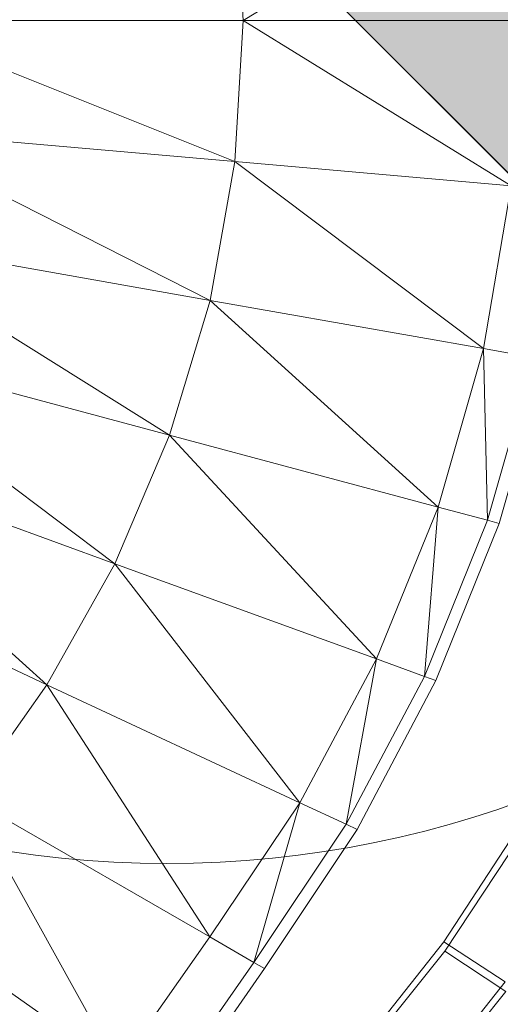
# Model space of a CAD drawing. Header units: metres. Extents: x 391.1 to 427.5, y 12.7 to 28.4.
# Tile 81 of 151: x 408.1991 to 408.2457, y 26.2158 to 26.3112. Entities that reach past the tile are written whole.
import ezdxf

# ---------------------------------------------------------------- set-up
doc = ezdxf.new("R2010")
doc.units = ezdxf.units.M
for name, color, linetype, lineweight in [('A-DETL-____-MBND', 7, 'Continuous', 18), ('A-DETL-GENF-OTLN', 7, 'Continuous', 18), ('A-GENM-____-OTLN', 7, 'Continuous', 18)]:
    doc.layers.add(name, color=color, linetype=linetype, lineweight=lineweight)

# ---------------------------------------------------------------- blocks, each defined once
blk = doc.blocks.new('Family - LONDR55-XX_ZZ-ARQ-CAA-M3D-Londres55-154724-04_ENLLUMENAT_P1')
at = {"layer": 'A-DETL-____-MBND', "color": 253, "true_color": 0xaaaaaa}
for p, q in [((0.252461, 0.110431), (0.267384, 0.078427)), ((0.243594, 0.104963), (0.255646, 0.07185)), ((0.267384, 0.078427), (0.243594, 0.104963)), ((0.234079, 0.100497), (0.24318, 0.066533)), ((0.234079, 0.100497), (0.255646, 0.07185)), ((0.224034, 0.097181), (0.230128, 0.062619)), ((0.224034, 0.097181), (0.24318, 0.066533)), ((0.213611, 0.095138), (0.216666, 0.060222)), ((0.213611, 0.095138), (0.230128, 0.062619)), ((0.288278, 0.094716), (0.304505, 0.071542)), ((0.202992, 0.094448), (0.202992, 0.059414)), ((0.202992, 0.094448), (0.216666, 0.060222)), ((0.278286, 0.086104), (0.267384, 0.078427)), ((0.278286, 0.086104), (0.291826, 0.062652)), ((0.304505, 0.071542), (0.278286, 0.086104)), ((0.267384, 0.078427), (0.255646, 0.07185)), ((0.267384, 0.078427), (0.278813, 0.053918)), ((0.291826, 0.062652), (0.267384, 0.078427)), ((0.255646, 0.07185), (0.24318, 0.066533)), ((0.255646, 0.07185), (0.264881, 0.046478)), ((0.255646, 0.07185), (0.278813, 0.053918)), ((0.304505, 0.071542), (0.291826, 0.062652)), ((0.307342, 0.067489), (0.2943, 0.058368)), ((0.24318, 0.066533), (0.230128, 0.062619)), ((0.24318, 0.066533), (0.250154, 0.040505)), ((0.24318, 0.066533), (0.264881, 0.046478)), ((0.308022, 0.066519), (0.294892, 0.057342)), ((0.230128, 0.062619), (0.216666, 0.060222)), ((0.230128, 0.062619), (0.234803, 0.036108)), ((0.230128, 0.062619), (0.250154, 0.040505)), ((0.291826, 0.062652), (0.278813, 0.053918)), ((0.291826, 0.062652), (0.2943, 0.058368)), ((0.189317, 0.060222), (0.202992, 0.059414)), ((0.216666, 0.060222), (0.202992, 0.059414)), ((0.216666, 0.060222), (0.21901, 0.033428)), ((0.216666, 0.060222), (0.234803, 0.036108)), ((0.202992, 0.059414), (0.186973, 0.033428)), ((0.202992, 0.059414), (0.202992, 0.032527)), ((0.202992, 0.059414), (0.21901, 0.033428)), ((0.278813, 0.053918), (0.2943, 0.058368)), ((0.2943, 0.058368), (0.280904, 0.049434)), ((0.2943, 0.058368), (0.294892, 0.057342)), ((0.294892, 0.057342), (0.281405, 0.048361)), ((0.278813, 0.053918), (0.264881, 0.046478)), ((0.278813, 0.053918), (0.280904, 0.049434)), ((0.264881, 0.046478), (0.280904, 0.049434)), ((0.280904, 0.049434), (0.266573, 0.041829)), ((0.280904, 0.049434), (0.281405, 0.048361)), ((0.281405, 0.048361), (0.266978, 0.040716)), ((0.292311, 0.039954), (0.303103, 0.048527)), ((0.292311, 0.039954), (0.303103, 0.048527)), ((0.303103, 0.048527), (0.292311, 0.039954)), ((0.292311, 0.039954), (0.303103, 0.048527)), ((0.293197, 0.039866), (0.304041, 0.048566)), ((0.293197, 0.039866), (0.304041, 0.048566)), ((0.264881, 0.046478), (0.250154, 0.040505)), ((0.264881, 0.046478), (0.266573, 0.041829)), ((0.307471, 0.042981), (0.296184, 0.034014)), ((0.307471, 0.042981), (0.296184, 0.034014)), ((0.297095, 0.033944), (0.308435, 0.043042)), ((0.297095, 0.033944), (0.308435, 0.043042)), ((0.250154, 0.040505), (0.266573, 0.041829)), ((0.266573, 0.041829), (0.251435, 0.035726)), ((0.266573, 0.041829), (0.266978, 0.040716)), ((0.250154, 0.040505), (0.234803, 0.036108)), ((0.250154, 0.040505), (0.251435, 0.035726)), ((0.266978, 0.040716), (0.251741, 0.034582)), ((0.280826, 0.032446), (0.292311, 0.039954)), ((0.280826, 0.032446), (0.292311, 0.039954)), ((0.292311, 0.039954), (0.280826, 0.032446)), ((0.280826, 0.032446), (0.292311, 0.039954)), ((0.281646, 0.032241), (0.293197, 0.039866)), ((0.281646, 0.032241), (0.293197, 0.039866)), ((0.296184, 0.034014), (0.292311, 0.039954)), ((0.292311, 0.039954), (0.296184, 0.034014)), ((0.297095, 0.033944), (0.293197, 0.039866)), ((0.293197, 0.039866), (0.297095, 0.033944)), ((0.234803, 0.036108), (0.21901, 0.033428)), ((0.234803, 0.036108), (0.235662, 0.031235)), ((0.234803, 0.036108), (0.251435, 0.035726)), ((0.251435, 0.035726), (0.235662, 0.031235)), ((0.251435, 0.035726), (0.251741, 0.034582)), ((0.251741, 0.034582), (0.235867, 0.030069))]:
    blk.add_line(p, q, dxfattribs=at)
blk = doc.blocks.new('Family - Inodor P1-154803-04_ENLLUMENAT_P1')
at = {"extrusion": (0, 0, -1), "zscale": -1, "rotation": 180}
blk.add_blockref('Family - LONDR55-XX_ZZ-ARQ-CAA-M3D-Londres55-154724-04_ENLLUMENAT_P1', (0, 0), dxfattribs=at)
blk = doc.blocks.new('LONDR55-XX_ZZ-ARQ-CAA-M3D-Londres55_ifc-1-04_ENLLUMENAT_P1')
at = {"layer": 'A-GENM-____-OTLN', "color": 253, "lineweight": 18, "true_color": 0xaaaaaa, "rotation": 270}
blk.add_blockref('Family - Inodor P1-154803-04_ENLLUMENAT_P1', (408.280153, 26.51417), dxfattribs=at)
blk = doc.blocks.new('ZYR_06_02_02 Down Superficie - L 01-834878-04_ENLLUMENAT_P1')
at = {"layer": 'A-DETL-GENF-OTLN', "true_color": 0x00c400}
blk.add_hatch(color=92, dxfattribs=at).paths.add_polyline_path([(0.070711, -0.070711), (0.086603, -0.05), (0.096593, -0.025882), (0.1, 0), (0.096593, 0.025882), (0.086603, 0.05), (0.070711, 0.070711), (0, 0)])
at = {"layer": 'A-DETL-GENF-OTLN', "color": 92, "true_color": 0x00c400}
for p in [(-0.070711, 0.070711), (0, 0)]:
    blk.add_line(p, (0.070711, -0.070711), dxfattribs=at)
blk.add_circle((0, 0), 0.1, dxfattribs=at)

msp = doc.modelspace()

# ---------------------------------------------------------------- block references
at = {"lineweight": 5}
msp.add_blockref('LONDR55-XX_ZZ-ARQ-CAA-M3D-Londres55_ifc-1-04_ENLLUMENAT_P1', (0, 0), dxfattribs=at)
at = {"layer": 'A-DETL-GENF-OTLN', "color": 92, "true_color": 0x00c400}
msp.add_blockref('ZYR_06_02_02 Down Superficie - L 01-834878-04_ENLLUMENAT_P1', (408.213357, 26.32946), dxfattribs=at)

doc.saveas('drawing.dxf')
